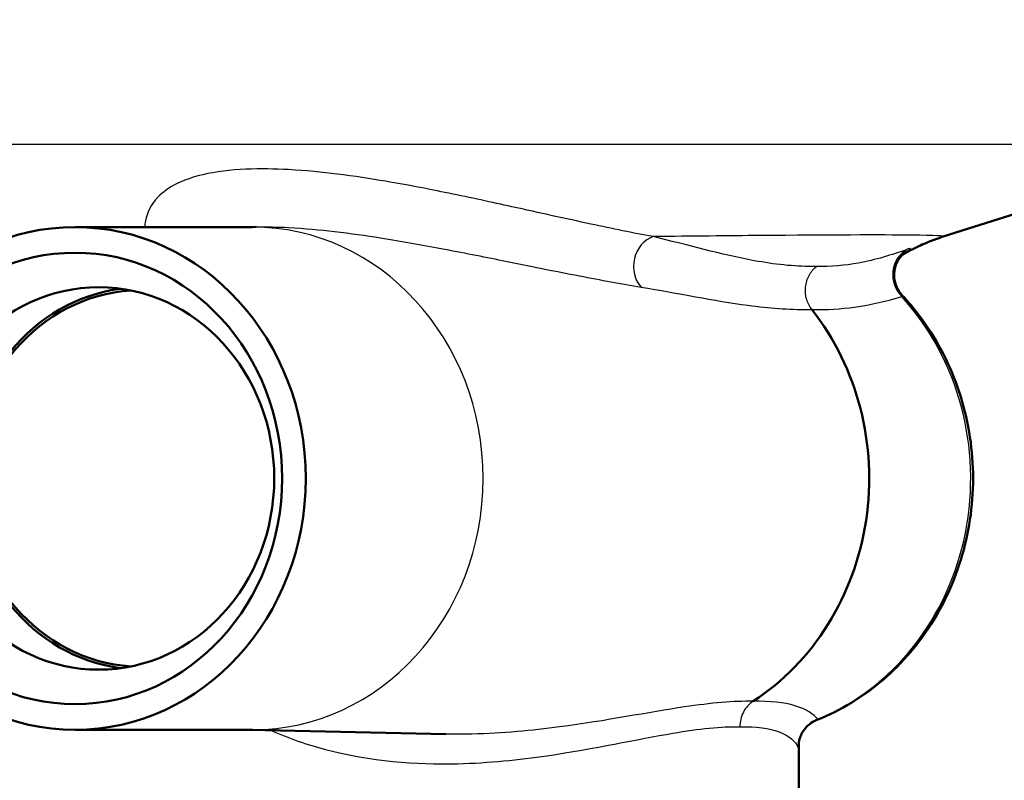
# Model space of a CAD drawing. Header units: millimetres. Extents: x 100 to 2000, y 93 to 2870.
# Tile 15 of 35: x 651 to 684, y 1504 to 1530. Entities that reach past the tile are written whole.
import ezdxf

# ---------------------------------------------------------------- set-up
doc = ezdxf.new("R2010")
doc.units = ezdxf.units.MM
doc.header["$LTSCALE"] = 10
for name, color, linetype, lineweight in [('Dimensions(ISO)', 7, 'Continuous', 25), ('Visible Edges(ISO)', 7, 'Continuous', 50), ('Visible Tangent Edges(ISO)', 7, 'Continuous', 25)]:
    doc.layers.add(name, color=color, linetype=linetype, lineweight=lineweight)
doc.styles.add('Text_3.5mm', font='arial.ttf', dxfattribs={"width": 0.9})
doc.dimstyles.new('KS-STANDARD', dxfattribs={"dimscale": 10, "dimtxt": 3.5, "dimasz": 2.5, "dimexe": 3.175, "dimexo": 0, "dimgap": 0.8, "dimtad": 1, "dimdec": 1, "dimrnd": 1e-08, "dimtxsty": 'Text_3.5mm', "dimcen": 0.09, "dimdle": 10, "dimclrd": 7, "dimclre": 7, "dimclrt": 7, "dimadec": 0, "dimazin": 2, "dimtfac": 0.714286, "dimtdec": 4, "dimtmove": 0, "dimatfit": 3, "dimfxl": 0, "dimtolj": 1, "dimlwd": 25, "dimlwe": 25, "dimarcsym": 0})

# ---------------------------------------------------------------- blocks, each defined once
blk = doc.blocks.new('*D7')
at = {"layer": 'Defpoints', "color": 0, "linetype": 'Continuous'}
for p in [(1000.132, 1734.236), (1092.792, 1734.236), (653.366, 1454.56)]:
    blk.add_point(p, dxfattribs=at)
at = {"layer": 'Dimensions(ISO)', "color": 7, "linetype": 'Continuous', "lineweight": 25}
for p, q in [((1000.132, 1734.236), (1124.542, 1734.236)), ((1092.792, 1479.56), (1092.792, 1709.236)), ((653.366, 1454.56), (1124.542, 1454.56))]:
    blk.add_line(p, q, dxfattribs=at)
at = {"layer": 'Dimensions(ISO)', "color": 7, "linetype": 'Continuous'}
for points in [[(1088.625, 1709.236), (1096.959, 1709.236), (1092.792, 1734.236)], [(1088.625, 1479.56), (1096.959, 1479.56), (1092.792, 1454.56)]]:
    blk.add_solid(points, dxfattribs=at)
at = {"layer": 'Dimensions(ISO)', "color": 7, "linetype": 'Continuous', "lineweight": 25, "insert": (1066.922, 1568.365), "char_height": 35, "attachment_point": 4, "rotation": 90, "style": 'Text_3.5mm'}
blk.add_mtext('\\A1;280', dxfattribs=at)

msp = doc.modelspace()

# ---------------------------------------------------------------- linework, layer by layer
at = {"layer": 'Visible Edges(ISO)'}
for p, q in [((682.231, 1522.692), (691.978, 1525.797)), ((658.962, 1523.015), (652.986, 1523.015)), ((658.884, 1523.015), (659.083, 1523.019)), ((658.962, 1506.073), (652.986, 1506.073)), ((658.884, 1506.073), (665.478, 1505.929)), ((677.366, 1503.844), (677.366, 1505.639))]:
    msp.add_line(p, q, dxfattribs=at)
for centre, major_axis in [((652.986, 1514.544), (0, 8.471)), ((652.986, 1514.544), (0, -7.606)), ((653.783, 1514.544), (0, 6.445))]:
    msp.add_ellipse(centre, major_axis=major_axis, ratio=0.917216, dxfattribs=at)
for centre, major_axis, start_param, end_param in [((655.217, 1514.544), (0, 6.435), 0.115715, 3.025877), ((655.217, 1514.544), (0, 6.345), 0.059136, 3.082457), ((671.71, 1514.544), (0, 8.75), 3.680062, 5.420257)]:
    msp.add_ellipse(centre, major_axis=major_axis, ratio=0.917216, start_param=start_param, end_param=end_param, dxfattribs=at)
for points, knots in [([(680.858, 1522.085), (680.897, 1522.107), (680.935, 1522.128), (681.189, 1522.269), (681.37, 1522.355), (681.682, 1522.493), (681.813, 1522.545), (682.044, 1522.63), (682.143, 1522.664), (682.231, 1522.692)], [17.79898752, 17.79898752, 17.79898752, 17.79898752, 17.80094097, 17.80094097, 17.81260164, 17.81260164, 17.8242623, 17.8242623, 17.83592297, 17.83592297, 17.83592297, 17.83592297]), ([(680.957, 1522.171), (680.957, 1522.171), (680.957, 1522.171), (680.955, 1522.169), (680.952, 1522.167), (680.938, 1522.156), (680.926, 1522.147), (680.889, 1522.114), (680.87, 1522.098), (680.82, 1522.044), (680.789, 1522.01), (680.705, 1521.886), (680.645, 1521.797), (680.581, 1521.517), (680.566, 1521.381), (680.611, 1521.119), (680.65, 1521.007), (680.746, 1520.835), (680.796, 1520.769), (680.848, 1520.713)], [0.21616148, 0.21616148, 0.21616148, 0.21616148, 0.21997428, 0.21997428, 0.22807089, 0.22807089, 0.23950189, 0.23950189, 0.24691706, 0.24691706, 0.2538583, 0.2538583, 0.26088223, 0.26088223, 0.26492067, 0.26492067, 0.2676262, 0.2676262, 0.26960664, 0.26960664, 0.26960664, 0.26960664]), ([(677.977, 1506.406), (678.777, 1506.724), (679.527, 1507.179), (680.862, 1508.321), (681.445, 1509.01), (682.386, 1510.554), (682.741, 1511.41), (683.185, 1513.203), (683.272, 1514.14), (683.168, 1515.998), (682.976, 1516.919), (682.331, 1518.648), (681.878, 1519.456), (681.168, 1520.357), (681.012, 1520.539), (680.848, 1520.713)], [1.920471, 1.920471, 1.920471, 1.920471, 2.235989, 2.235989, 2.555235, 2.555235, 2.87794, 2.87794, 3.202695, 3.202695, 3.527928, 3.527928, 3.852094, 3.852094, 3.937895, 3.937895, 3.937895, 3.937895]), ([(677.977, 1506.406), (677.878, 1506.366), (677.796, 1506.315), (677.649, 1506.2), (677.593, 1506.137), (677.493, 1506.004), (677.463, 1505.944), (677.412, 1505.834), (677.4, 1505.792), (677.382, 1505.727), (677.377, 1505.705), (677.37, 1505.668), (677.368, 1505.654), (677.365, 1505.631), (677.364, 1505.624), (677.364, 1505.619), (677.364, 1505.618), (677.364, 1505.618)], [0.02970315, 0.02970315, 0.02970315, 0.02970315, 0.0327031, 0.0327031, 0.03658151, 0.03658151, 0.0422745, 0.0422745, 0.04976513, 0.04976513, 0.0571723, 0.0571723, 0.06541468, 0.06541468, 0.07641699, 0.07641699, 0.08206821, 0.08206821, 0.08206821, 0.08206821])]:
    msp.add_open_spline(points, degree=3, knots=knots, dxfattribs=at)
at = {"layer": 'Visible Tangent Edges(ISO)'}
msp.add_line((691.978, 1525.797), (625.613, 1525.797), dxfattribs=at)
for centre, major_axis, ratio, start_param, end_param in [((658.962, 1514.544), (0, 8.471), 0.917216, 3.141593, 6.283185), ((672.663, 1521.739), (0.181, 0.984), 0.860858, 0.451701, 2.574771), ((681.484, 1521.377), (-0.318, 0.948), 0.95108, 0.159278, 2.051197), ((675.2, 1514.544), (0, -8.674), 0.917216, 0.360495, 2.355176), ((678.333, 1505.492), (-0.923, -0.384), 0.991151, 4.654487, 5.885394)]:
    msp.add_ellipse(centre, major_axis=major_axis, ratio=ratio, start_param=start_param, end_param=end_param, dxfattribs=at)
for points, knots in [([(672.456, 1522.691), (671.782, 1522.817), (671.085, 1522.96), (669.516, 1523.296), (668.633, 1523.494), (667.02, 1523.85), (666.316, 1524.003), (664.902, 1524.293), (664.201, 1524.429), (662.934, 1524.643), (662.394, 1524.727), (661.304, 1524.862), (660.76, 1524.918), (659.718, 1524.975), (659.231, 1524.985), (658.231, 1524.94), (657.719, 1524.88), (656.952, 1524.7), (656.669, 1524.598), (656.145, 1524.344), (655.94, 1524.187), (655.529, 1523.763), (655.412, 1523.491), (655.342, 1523.153), (655.332, 1523.084), (655.326, 1523.015)], [-3.055679, -3.055679, -3.055679, -3.055679, -2.646301, -2.646301, -2.171167, -2.171167, -1.827711, -1.827711, -1.51945, -1.51945, -1.306979, -1.306979, -1.11653, -1.11653, -0.965789, -0.965789, -0.813406, -0.813406, -0.69195, -0.69195, -0.532264, -0.532264, -0.266135, -0.266135, -0.197429, -0.197429, -0.197429, -0.197429]), ([(659.082, 1523.019), (659.456, 1523.028), (659.824, 1523.018), (660.721, 1522.972), (661.234, 1522.923), (662.266, 1522.802), (662.78, 1522.729), (663.991, 1522.538), (664.665, 1522.417), (666.03, 1522.159), (666.714, 1522.023), (668.286, 1521.706), (669.151, 1521.53), (670.697, 1521.231), (671.387, 1521.104), (672.056, 1520.992)], [0.992883, 0.992883, 0.992883, 0.992883, 1.11653, 1.11653, 1.306979, 1.306979, 1.51945, 1.51945, 1.827711, 1.827711, 2.171167, 2.171167, 2.646301, 2.646301, 3.055679, 3.055679, 3.055679, 3.055679]), ([(682.23, 1522.692), (682.308, 1522.717), (681.949, 1522.734), (680.141, 1522.753), (678.403, 1522.748), (674.991, 1522.719), (673.777, 1522.707), (672.456, 1522.691)], [-17.835923, -17.835923, -17.835923, -17.835923, -16.903779, -16.903779, -15.696596, -15.696596, -15.131856, -15.131856, -15.131856, -15.131856]), ([(677.956, 1521.685), (677.91, 1521.684), (677.863, 1521.684), (677.196, 1521.684), (676.544, 1521.757), (674.773, 1522.081), (673.599, 1522.421), (672.456, 1522.691)], [1.177731, 1.177731, 1.177731, 1.177731, 1.212431, 1.212431, 1.677656, 1.677656, 2.424862, 2.424862, 2.424862, 2.424862]), ([(681.027, 1522.265), (680.493, 1522.075), (679.95, 1521.905), (678.922, 1521.718), (678.45, 1521.677), (677.956, 1521.685)], [0, 0, 0, 0, 0.4930862, 0.4930862, 0.8807651, 0.8807651, 0.8807651, 0.8807651]), ([(680.93, 1522.15), (680.961, 1522.169), (680.988, 1522.186), (681.1, 1522.257), (681.141, 1522.287), (681.113, 1522.293), (681.081, 1522.285), (681.027, 1522.265)], [0.1760244, 0.1760244, 0.1760244, 0.1760244, 0.1978137, 0.1978137, 0.277934, 0.277934, 0.3280092, 0.3280092, 0.3280092, 0.3280092]), ([(677.808, 1520.234), (677.727, 1520.337), (677.665, 1520.459), (677.592, 1520.72), (677.58, 1520.858), (677.608, 1521.13), (677.647, 1521.262), (677.771, 1521.499), (677.856, 1521.603), (677.956, 1521.685)], [0, 0, 0, 0, 0.25, 0.25, 0.5, 0.5, 0.75, 0.75, 1, 1, 1, 1]), ([(672.056, 1520.992), (673.276, 1520.789), (674.513, 1520.531), (676.361, 1520.286), (677.036, 1520.232), (677.716, 1520.233), (677.762, 1520.233), (677.808, 1520.234)], [-2.424862, -2.424862, -2.424862, -2.424862, -1.677656, -1.677656, -1.212431, -1.212431, -1.178604, -1.178604, -1.178604, -1.178604]), ([(677.808, 1520.234), (678.313, 1520.227), (678.789, 1520.257), (679.809, 1520.398), (680.333, 1520.527), (680.831, 1520.671)], [-0.8798923, -0.8798923, -0.8798923, -0.8798923, -0.4930862, -0.4930862, 0, 0, 0, 0]), ([(680.831, 1520.671), (680.849, 1520.686), (680.856, 1520.698), (680.851, 1520.71), (680.849, 1520.711), (680.848, 1520.713)], [-0.32800922, -0.32800922, -0.32800922, -0.32800922, -0.27793404, -0.27793404, -0.26960664, -0.26960664, -0.26960664, -0.26960664]), ([(675.826, 1507.032), (675.181, 1507.048), (674.405, 1506.974), (672.306, 1506.662), (670.889, 1506.376), (668.375, 1506.046), (667.388, 1505.951), (666.065, 1505.923), (665.773, 1505.922), (665.477, 1505.929)], [4.861414, 4.861414, 4.861414, 4.861414, 5.346773, 5.346773, 6.010624, 6.010624, 6.398941, 6.398941, 6.507375, 6.507375, 6.507375, 6.507375]), ([(675.826, 1507.032), (675.758, 1506.988), (675.696, 1506.934), (675.585, 1506.811), (675.537, 1506.742), (675.459, 1506.592), (675.429, 1506.512), (675.389, 1506.346), (675.379, 1506.26), (675.379, 1506.174)], [0, 0, 0, 0, 0.25, 0.25, 0.5, 0.5, 0.75, 0.75, 1, 1, 1, 1]), ([(678.006, 1506.428), (677.876, 1506.597), (677.618, 1506.768), (676.873, 1506.99), (676.401, 1507.046), (675.826, 1507.032)], [0, 0, 0, 0, 0.4643573, 0.4643573, 0.8981975, 0.8981975, 0.8981975, 0.8981975]), ([(659.578, 1506.059), (660.182, 1505.788), (660.802, 1505.574), (662.941, 1505.006), (664.457, 1504.896), (666.933, 1504.956), (667.94, 1505.063), (670.494, 1505.434), (671.918, 1505.755), (674, 1506.107), (674.76, 1506.19), (675.379, 1506.174)], [-7.128751, -7.128751, -7.128751, -7.128751, -6.917154, -6.917154, -6.398941, -6.398941, -6.010624, -6.010624, -5.346773, -5.346773, -4.860541, -4.860541, -4.860541, -4.860541]), ([(675.379, 1506.174), (675.933, 1506.188), (676.376, 1506.124), (677.047, 1505.874), (677.258, 1505.682), (677.334, 1505.492)], [-0.8990701, -0.8990701, -0.8990701, -0.8990701, -0.4643573, -0.4643573, 0, 0, 0, 0]), ([(677.334, 1505.492), (677.345, 1505.466), (677.353, 1505.472), (677.362, 1505.538), (677.364, 1505.577), (677.365, 1505.63)], [0, 0, 0, 0, 0.0653565, 0.0653565, 0.1061621, 0.1061621, 0.1061621, 0.1061621])]:
    msp.add_open_spline(points, degree=3, knots=knots, dxfattribs=at)
msp.add_open_spline([(677.977, 1506.406), (677.986, 1506.409), (677.996, 1506.417), (678.006, 1506.428)], degree=3, dxfattribs=at)

# ---------------------------------------------------------------- dimensions: what is measured, and where the dimension line sits
at = {"layer": 'Dimensions(ISO)', "color": 7, "linetype": 'Continuous', "lineweight": 25}
dim = msp.add_linear_dim(base=(1092.792, 1734.236), p1=(653.366, 1454.56), p2=(1000.132, 1734.236), angle=90, dimstyle='KS-STANDARD', override={"dimgap": 0.8, "dimdec": 0, "dimtol": 0, "dimlim": 0, "dimtp": 0, "dimtm": 0, "dimtdec": 4, "dimtofl": 0, "dimatfit": 1}, dxfattribs=at)
dim.commit()
dim.dimension.update_dxf_attribs({"geometry": '*D7', "text_midpoint": (1092.792, 1603.378), "dimtype": 160})

doc.saveas('drawing.dxf')
